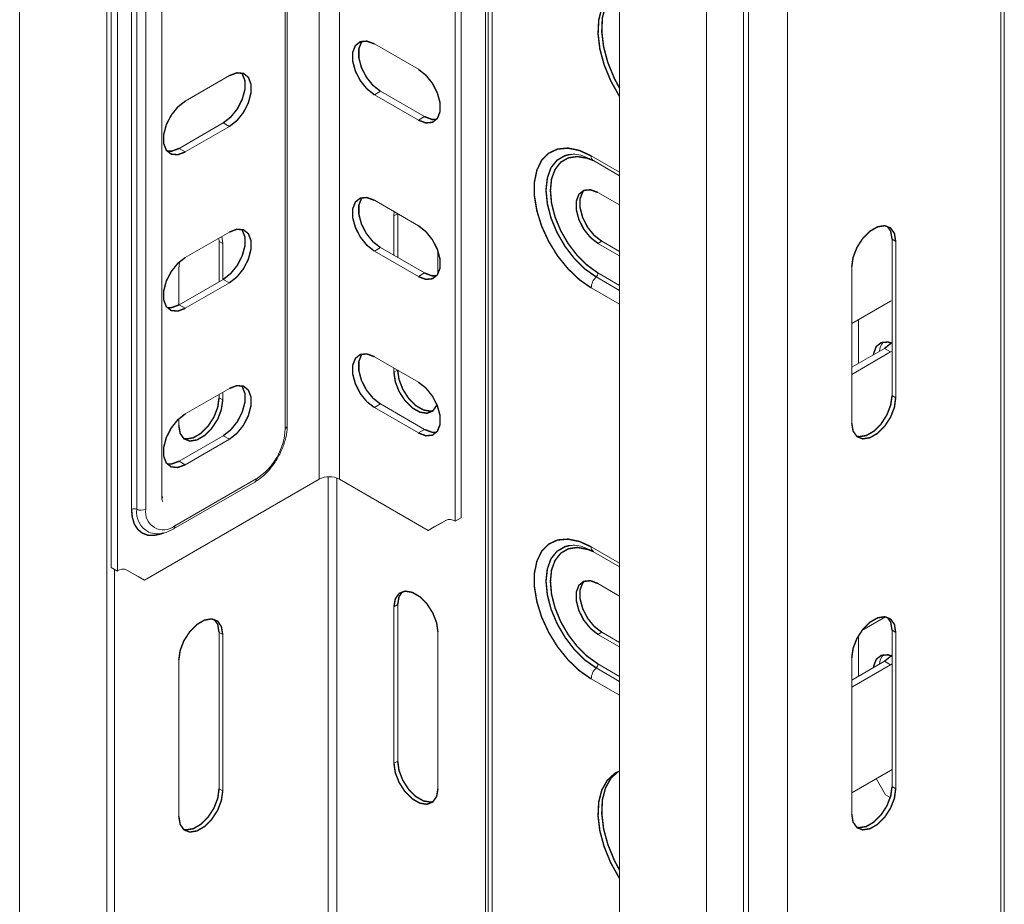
# Model space of a CAD drawing. Header units: millimetres. Extents: x 277 to 1082, y -1296 to 1314.
# Tile 15 of 29: x 365 to 468, y 122 to 214. Entities that reach past the tile are written whole.
import ezdxf

# ---------------------------------------------------------------- set-up
doc = ezdxf.new("R2010")
doc.units = ezdxf.units.MM
doc.linetypes.add('K5LT32768', pattern=[0])
doc.linetypes.add('K5LT32769', pattern=[0])

msp = doc.modelspace()

# ---------------------------------------------------------------- linework, layer by layer
at = {"color": 7, "linetype": 'K5LT32768', "lineweight": 15}
for p, q in [((396.64, 166.39), (396.64, 321.53)), ((398.76, 166.39), (398.76, 321.53)), ((410.86, 162), (410.86, 311.96)), ((411.49, 162.37), (411.49, 312.33)), ((393.29, 171.98), (393.29, 310.79)), ((393.09, 171.69), (393.09, 310.5)), ((375.55, 306.77), (375.55, 156.81)), ((380.21, 164.42), (380.21, 303.24)), ((377.03, 163.24), (377.03, 302.05)), ((377.57, 163.25), (377.57, 302.06)), ((378.51, 302.09), (378.51, 163.28)), ((414.3, 74.9), (414.3, 293.73)), ((414.72, 74.31), (414.72, 293.14)), ((374.91, 290.23), (374.91, 157.17)), ((365.34, 283.34), (365.34, 64.51)), ((374.44, 64.51), (374.44, 282.72)), ((467.88, 44.07), (467.88, 262.9)), ((468.23, 44.56), (468.23, 263.27)), ((445.58, 31.19), (445.58, 250.03)), ((440.99, 30.17), (440.99, 249.01)), ((441.49, 30.18), (441.49, 249.01)), ((428.03, 247.15), (428.03, 28.32)), ((407, 209.2), (402.41, 211.85)), ((387.25, 208.54), (382.65, 205.88)), ((403.04, 206.91), (402.41, 206.54)), ((403.04, 206.91), (407.64, 204.26)), ((402.41, 206.54), (407, 203.89)), ((407.64, 204.26), (407, 203.89)), ((382.02, 200.94), (386.61, 203.6)), ((382.65, 200.57), (387.25, 203.23)), ((386.61, 203.6), (387.25, 203.23)), ((382.02, 200.94), (382.65, 200.57)), ((425.29, 199.66), (428.03, 198.08)), ((407, 192.87), (402.41, 195.52)), ((428.03, 195.03), (425.77, 196.33)), ((404.48, 194.32), (404.45, 193.9)), ((404.45, 193.9), (404.45, 189.77)), ((404.84, 194.12), (404.84, 189.54)), ((387.25, 192.2), (382.65, 189.55)), ((386.17, 191.22), (386.15, 191.57)), ((386.56, 191), (386.45, 191.74)), ((456.5, 191.45), (456.88, 191.23)), ((456.5, 191.45), (456.5, 175.12)), ((386.17, 191.22), (386.56, 191)), ((386.17, 187.01), (386.17, 191.22)), ((386.56, 187.24), (386.56, 191)), ((403.04, 190.58), (402.41, 190.21)), ((403.04, 190.58), (407.64, 187.93)), ((426.16, 191.25), (425.77, 191.02)), ((425.77, 191.02), (428.03, 189.72)), ((426.16, 191.25), (428.03, 190.17)), ((456.88, 174.9), (456.88, 191.23)), ((402.41, 190.21), (407, 187.56)), ((409.05, 187.82), (409.05, 190.25)), ((382.05, 189.11), (381.97, 188.35)), ((381.97, 188.35), (381.97, 184.58)), ((452.29, 188.58), (452.29, 172.25)), ((382.02, 184.61), (386.61, 187.26)), ((386.61, 187.26), (387.25, 186.9)), ((407.64, 187.93), (407, 187.56)), ((382.65, 184.24), (387.25, 186.9)), ((382.02, 184.61), (382.65, 184.24)), ((452.29, 182.65), (456.33, 184.98)), ((456.33, 184.98), (456.5, 185.07)), ((452.99, 183.05), (452.99, 178.48)), ((407, 176.53), (402.41, 179.19)), ((455.7, 180.04), (452.29, 178.08)), ((456.33, 179.68), (452.29, 177.34)), ((456.33, 179.68), (455.7, 180.04)), ((456.5, 179.78), (456.33, 179.68)), ((404.45, 178.01), (404.45, 177.57)), ((387.25, 175.87), (382.65, 173.22)), ((386.17, 174.89), (386.17, 175.25)), ((386.56, 174.67), (386.56, 175.48)), ((456.5, 175.12), (456.88, 174.9)), ((386.17, 174.89), (386.56, 174.67)), ((403.04, 174.25), (402.41, 173.88)), ((403.04, 174.25), (407.64, 171.59)), ((402.41, 173.88), (407, 171.23)), ((381.97, 172.7), (381.97, 172.01)), ((382.02, 168.28), (386.61, 170.93)), ((386.61, 170.93), (387.25, 170.57)), ((407.64, 171.59), (407, 171.23)), ((382.65, 167.91), (387.25, 170.57)), ((382.02, 168.28), (382.65, 167.91)), ((378.38, 155.85), (396.64, 166.39)), ((381.41, 161.2), (389.9, 166.1)), ((381.56, 161.52), (390.04, 166.42)), ((398.76, 166.39), (408.03, 161.04)), ((409.86, 162.1), (408.03, 161.04)), ((409.87, 162.1), (408.67, 161.41)), ((411.49, 162.37), (410.86, 162)), ((408.67, 161.41), (408.03, 161.04)), ((425.29, 158.83), (428.03, 157.25)), ((374.91, 157.17), (375.55, 156.81)), ((377.74, 156.22), (376.54, 156.91)), ((378.38, 155.85), (376.55, 156.9)), ((377.74, 156.22), (378.38, 155.85)), ((428.03, 154.2), (425.77, 155.5)), ((404.84, 153.3), (404.45, 153.07)), ((404.45, 153.07), (404.45, 136.74)), ((404.84, 153.3), (404.84, 136.97)), ((453.35, 150.6), (455.82, 152.03)), ((386.17, 150.4), (386.56, 150.17)), ((386.17, 134.07), (386.17, 150.4)), ((409.05, 134.09), (409.05, 150.42)), ((426.16, 150.42), (425.77, 150.19)), ((428.03, 149.34), (426.16, 150.42)), ((456.5, 150.63), (456.88, 150.4)), ((456.5, 150.63), (456.5, 134.3)), ((456.88, 134.07), (456.88, 150.4)), ((386.56, 133.84), (386.56, 150.17)), ((425.77, 150.19), (428.03, 148.89)), ((452.99, 150.06), (452.99, 145.82)), ((381.97, 147.52), (381.97, 131.19)), ((452.29, 147.75), (452.29, 131.42)), ((455.7, 147.38), (452.29, 145.41)), ((456.33, 147.02), (455.7, 147.38)), ((456.33, 147.02), (452.29, 144.68)), ((456.5, 147.12), (456.33, 147.02)), ((404.84, 136.97), (404.45, 136.74)), ((452.29, 133.66), (456.33, 135.99)), ((456.33, 135.99), (456.5, 136.08)), ((455.82, 133.45), (454.85, 135.13)), ((386.17, 134.07), (386.56, 133.84)), ((456.5, 134.3), (456.88, 134.07)), ((455.82, 133.45), (456.32, 133.17))]:
    msp.add_line(p, q, dxfattribs=at)
at = {"color": 8, "linetype": 'K5LT32769', "lineweight": 15, "true_color": 0x808080}
for p, q in [((414.03, 75.68), (414.03, 294.03)), ((437.11, 28.08), (437.11, 246.49)), ((425.06, 200.16), (428.03, 198.45)), ((404.83, 194.12), (404.45, 193.9)), ((428.03, 186.11), (425.58, 187.52)), ((425.77, 187.93), (428.03, 186.63)), ((428.03, 184.66), (425.06, 186.37)), ((404.83, 177.79), (404.45, 177.57)), ((397.56, 84.66), (397.56, 166.64)), ((398.48, 84.66), (398.48, 166.52)), ((425.06, 159.34), (428.03, 157.63)), ((375.26, 71.79), (375.26, 156.97)), ((428.03, 145.28), (425.58, 146.69)), ((425.77, 147.11), (428.03, 145.8)), ((428.03, 143.83), (425.06, 145.54))]:
    msp.add_line(p, q, dxfattribs=at)
at = {"color": 7, "linetype": 'K5LT32768', "const_width": 0.15}
for points in [[(428.03, 217.58), (427.52, 217.32), (426.74, 216.6), (426.17, 215.6), (425.85, 214.34), (425.78, 212.9), (425.97, 211.31), (426.42, 209.66), (427.1, 208.01), (427.99, 206.42), (428.03, 206.36)], [(427.83, 217.5), (427.12, 216.83), (426.56, 215.82), (426.23, 214.57), (426.17, 213.12), (426.36, 211.54), (426.81, 209.88), (427.49, 208.23), (428.03, 207.22)], [(402.41, 211.85), (401.62, 212.14), (400.93, 212.08), (400.42, 211.67), (400.14, 210.96), (400.14, 210.04), (400.42, 209.02), (400.93, 208.02), (401.62, 207.16), (402.41, 206.54)], [(401.13, 212.14), (401.05, 212.04), (400.78, 211.33), (400.78, 210.41), (401.05, 209.39), (401.57, 208.38), (402.26, 207.52), (403.04, 206.91)], [(386.61, 203.6), (387.4, 204.21), (388.09, 205.07), (388.6, 206.07), (388.88, 207.09), (388.88, 208.02), (388.6, 208.72), (388.52, 208.83)], [(387.25, 203.23), (388.04, 203.84), (388.73, 204.7), (389.24, 205.7), (389.51, 206.73), (389.51, 207.65), (389.24, 208.36), (388.73, 208.77), (388.04, 208.83), (387.25, 208.54)], [(407, 203.89), (407.79, 203.6), (408.48, 203.66), (408.99, 204.07), (409.27, 204.78), (409.27, 205.7), (408.99, 206.72), (408.48, 207.72), (407.79, 208.58), (407, 209.2)], [(382.65, 205.88), (381.87, 205.27), (381.18, 204.41), (380.66, 203.41), (380.39, 202.38), (380.39, 201.46), (380.66, 200.75), (381.18, 200.34), (381.87, 200.28), (382.65, 200.57)], [(407.64, 204.26), (408.43, 203.96), (408.92, 203.97)], [(380.74, 200.65), (381.23, 200.65), (382.02, 200.94)], [(425.06, 186.37), (423.82, 187.24), (422.64, 188.37), (421.55, 189.71), (420.63, 191.21), (419.89, 192.8), (419.39, 194.41), (419.13, 195.97), (419.13, 197.42), (419.39, 198.68), (419.89, 199.7), (420.63, 200.44), (421.55, 200.87), (422.64, 200.97), (423.82, 200.73), (425.06, 200.16)], [(425.77, 196.33), (424.99, 196.62), (424.29, 196.56), (423.78, 196.15), (423.51, 195.44), (423.51, 194.52), (423.78, 193.5), (424.29, 192.49), (424.99, 191.63), (425.77, 191.02)], [(424.35, 196.58), (424.17, 196.38), (423.9, 195.67), (423.9, 194.75), (424.17, 193.72), (424.68, 192.72), (425.37, 191.86), (426.16, 191.25)], [(402.41, 195.52), (401.62, 195.81), (400.93, 195.75), (400.42, 195.34), (400.14, 194.63), (400.14, 193.71), (400.42, 192.69), (400.93, 191.69), (401.62, 190.83), (402.41, 190.21)], [(401.13, 195.81), (401.05, 195.71), (400.78, 195), (400.78, 194.08), (401.05, 193.05), (401.57, 192.05), (402.26, 191.19), (403.04, 190.58)], [(386.61, 187.26), (387.4, 187.88), (388.09, 188.74), (388.6, 189.74), (388.88, 190.76), (388.88, 191.69), (388.6, 192.39), (388.52, 192.49)], [(387.25, 186.9), (388.04, 187.51), (388.73, 188.37), (389.24, 189.37), (389.51, 190.4), (389.51, 191.32), (389.24, 192.03), (388.73, 192.44), (388.04, 192.5), (387.25, 192.2)], [(407, 187.56), (407.79, 187.26), (408.48, 187.33), (408.99, 187.74), (409.27, 188.44), (409.27, 189.37), (408.99, 190.39), (408.48, 191.39), (407.79, 192.25), (407, 192.87)], [(456.88, 191.23), (456.75, 192.06), (456.35, 192.63), (455.74, 192.87), (454.99, 192.75), (454.19, 192.29), (453.44, 191.54), (452.83, 190.59), (452.43, 189.56), (452.29, 188.58)], [(456.01, 192.81), (456.36, 192.28), (456.5, 191.45)], [(382.65, 189.55), (381.87, 188.94), (381.18, 188.08), (380.66, 187.08), (380.39, 186.05), (380.39, 185.13), (380.66, 184.42), (381.18, 184.01), (381.87, 183.95), (382.65, 184.24)], [(407.64, 187.93), (408.43, 187.63), (408.92, 187.64)], [(380.74, 184.32), (381.23, 184.32), (382.02, 184.61)], [(456.44, 180.62), (456.06, 180.72), (455.37, 180.66), (454.85, 180.25), (454.58, 179.54), (454.56, 179.39)], [(456.5, 180.67), (456.48, 180.66), (455.7, 180.04)], [(402.41, 179.19), (401.62, 179.48), (400.93, 179.42), (400.42, 179.01), (400.14, 178.3), (400.14, 177.38), (400.42, 176.36), (400.93, 175.35), (401.62, 174.49), (402.41, 173.88)], [(401.13, 179.48), (401.05, 179.38), (400.78, 178.67), (400.78, 177.75), (401.05, 176.72), (401.57, 175.72), (402.26, 174.86), (403.04, 174.25)], [(404.45, 177.57), (404.59, 176.58), (404.99, 175.55), (405.6, 174.61), (406.35, 173.86), (407.15, 173.4), (407.9, 173.28), (408.51, 173.52), (408.91, 174.09), (408.94, 174.19)], [(404.84, 177.79), (404.98, 176.81), (405.38, 175.78), (405.99, 174.83), (406.74, 174.08), (407.54, 173.62), (408.29, 173.5), (408.56, 173.56)], [(386.61, 170.93), (387.4, 171.55), (388.09, 172.41), (388.6, 173.41), (388.88, 174.43), (388.88, 175.35), (388.6, 176.06), (388.52, 176.16)], [(387.25, 170.57), (388.04, 171.18), (388.73, 172.04), (389.24, 173.04), (389.51, 174.07), (389.51, 174.99), (389.24, 175.7), (388.73, 176.11), (388.04, 176.17), (387.25, 175.87)], [(407, 171.23), (407.79, 170.93), (408.48, 171), (408.99, 171.41), (409.27, 172.11), (409.27, 173.04), (408.99, 174.06), (408.48, 175.06), (407.79, 175.92), (407, 176.53)], [(382.46, 170.66), (382.73, 170.6), (383.48, 170.72), (384.27, 171.18), (385.02, 171.93), (385.64, 172.88), (386.04, 173.91), (386.17, 174.89)], [(452.29, 172.25), (452.43, 171.42), (452.83, 170.85), (453.44, 170.61), (454.19, 170.73), (454.99, 171.19), (455.74, 171.94), (456.35, 172.88), (456.75, 173.91), (456.88, 174.9)], [(456.5, 175.12), (456.36, 174.14), (455.96, 173.11), (455.35, 172.16), (454.6, 171.41), (453.8, 170.95), (453.05, 170.84), (452.78, 170.89)], [(381.97, 172.01), (382.11, 171.19), (382.5, 170.62), (383.12, 170.38), (383.87, 170.5), (384.66, 170.96), (385.41, 171.71), (386.03, 172.65), (386.42, 173.68), (386.56, 174.67)], [(382.65, 173.22), (381.87, 172.61), (381.18, 171.75), (380.66, 170.74), (380.39, 169.72), (380.39, 168.8), (380.66, 168.09), (381.18, 167.68), (381.87, 167.62), (382.65, 167.91)], [(407.64, 171.59), (408.43, 171.3), (408.92, 171.3)], [(380.74, 167.99), (381.23, 167.99), (382.02, 168.28)], [(425.06, 145.54), (423.82, 146.41), (422.64, 147.54), (421.55, 148.89), (420.63, 150.39), (419.89, 151.98), (419.39, 153.59), (419.13, 155.15), (419.13, 156.59), (419.39, 157.85), (419.89, 158.87), (420.63, 159.62), (421.55, 160.05), (422.64, 160.14), (423.82, 159.9), (425.06, 159.34)], [(425.77, 155.5), (424.99, 155.8), (424.29, 155.73), (423.78, 155.32), (423.51, 154.62), (423.51, 153.69), (423.78, 152.67), (424.29, 151.67), (424.99, 150.81), (425.77, 150.19)], [(426.16, 150.42), (425.37, 151.03), (424.68, 151.89), (424.17, 152.89), (423.9, 153.92), (423.9, 154.84), (424.17, 155.55), (424.35, 155.75)], [(409.05, 150.42), (408.91, 151.41), (408.51, 152.43), (407.9, 153.38), (407.15, 154.13), (406.35, 154.59), (405.6, 154.71), (404.99, 154.47), (404.59, 153.9), (404.45, 153.07)], [(405.33, 154.65), (404.98, 154.12), (404.84, 153.3)], [(386.56, 150.17), (386.42, 151), (386.03, 151.57), (385.41, 151.81), (384.66, 151.69), (383.87, 151.23), (383.12, 150.48), (382.5, 149.53), (382.11, 148.51), (381.97, 147.52)], [(386.17, 150.4), (386.04, 151.22), (385.68, 151.75)], [(456.88, 150.4), (456.75, 151.23), (456.35, 151.8), (455.74, 152.04), (454.99, 151.92), (454.19, 151.46), (453.44, 150.71), (452.83, 149.77), (452.43, 148.74), (452.29, 147.75)], [(456.01, 151.98), (456.36, 151.46), (456.5, 150.63)], [(456.44, 147.95), (456.06, 148.06), (455.37, 148), (454.85, 147.59), (454.58, 146.88), (454.56, 146.73)], [(456.5, 148.01), (456.48, 148), (455.7, 147.38)], [(404.84, 136.97), (404.98, 135.98), (405.38, 134.95), (405.99, 134), (406.74, 133.26), (407.54, 132.8), (408.29, 132.68), (408.56, 132.73)], [(404.45, 136.74), (404.59, 135.75), (404.99, 134.73), (405.6, 133.78), (406.35, 133.03), (407.15, 132.57), (407.9, 132.45), (408.51, 132.69), (408.91, 133.26), (409.05, 134.09)], [(428.03, 135.93), (427.52, 135.67), (426.74, 134.95), (426.17, 133.94), (425.85, 132.69), (425.78, 131.24), (425.97, 129.66), (426.42, 128.01), (427.1, 126.35), (427.99, 124.76), (428.03, 124.7)], [(427.83, 135.84), (427.12, 135.17), (426.56, 134.17), (426.23, 132.91), (426.17, 131.47), (426.36, 129.88), (426.81, 128.23), (427.49, 126.58), (428.03, 125.56)], [(381.97, 131.19), (382.11, 130.36), (382.5, 129.79), (383.12, 129.55), (383.87, 129.67), (384.66, 130.13), (385.41, 130.88), (386.03, 131.83), (386.42, 132.85), (386.56, 133.84)], [(382.46, 129.83), (382.73, 129.78), (383.48, 129.9), (384.27, 130.36), (385.02, 131.1), (385.64, 132.05), (386.04, 133.08), (386.17, 134.07)], [(452.29, 131.42), (452.43, 130.59), (452.83, 130.02), (453.44, 129.78), (454.19, 129.9), (454.99, 130.36), (455.74, 131.11), (456.35, 132.06), (456.75, 133.08), (456.88, 134.07)], [(456.5, 134.3), (456.36, 133.31), (455.96, 132.28), (455.35, 131.34), (454.6, 130.59), (453.8, 130.13), (453.05, 130.01), (452.78, 130.06)]]:
    msp.add_lwpolyline(points, dxfattribs=at)
at = {"color": 8, "linetype": 'K5LT32769', "true_color": 0x808080, "const_width": 0.15}
for points in [[(425.58, 187.52), (424.42, 188.34), (423.31, 189.43), (422.32, 190.72), (421.49, 192.16), (420.86, 193.67), (420.48, 195.17), (420.34, 196.59), (420.48, 197.86), (420.86, 198.92), (421.49, 199.7), (422.32, 200.18), (422.8, 200.3)], [(425.31, 199.66), (424.67, 199.91), (423.61, 200.09), (422.67, 199.95), (421.88, 199.5), (421.29, 198.75), (420.92, 197.75), (420.8, 196.55), (420.92, 195.2), (421.29, 193.77), (421.88, 192.34), (422.67, 190.98), (423.61, 189.75), (424.67, 188.72), (425.77, 187.93)], [(380.21, 164.56), (380.3, 164.49), (380.31, 164.49)], [(380.39, 160.8), (380.11, 160.69), (379.39, 160.53), (378.73, 160.55), (378.15, 160.77), (377.68, 161.16), (377.32, 161.72), (377.11, 162.42), (377.03, 163.24)], [(425.58, 146.69), (424.42, 147.51), (423.31, 148.6), (422.32, 149.9), (421.49, 151.33), (420.86, 152.84), (420.48, 154.34), (420.34, 155.76), (420.48, 157.03), (420.86, 158.09), (421.49, 158.87), (422.32, 159.35), (422.8, 159.47)], [(425.31, 158.83), (424.67, 159.08), (423.61, 159.27), (422.67, 159.13), (421.88, 158.67), (421.29, 157.92), (420.92, 156.92), (420.8, 155.72), (420.92, 154.37), (421.29, 152.94), (421.88, 151.51), (422.67, 150.15), (423.61, 148.92), (424.67, 147.89), (425.77, 147.11)]]:
    msp.add_lwpolyline(points, dxfattribs=at)
at = {"color": 8, "linetype": 'K5LT32769', "lineweight": 15, "true_color": 0x808080}
for centre, radius, start, end in [((425.6, 200.1), 0.542, 173.6618, 235.0258), ((392.95, 172), 0.339, 293.1088, 355.5711), ((389.7, 166.38), 0.348, 305.3401, 5.972), ((379.94, 162.97), 2.38, 173.0885, 242.0958), ((381.21, 161.48), 0.349, 305.3801, 5.9684), ((425.6, 159.28), 0.542, 173.6649, 235.0228)]:
    msp.add_arc(centre, radius, start, end, dxfattribs=at)
at = {"color": 7, "linetype": 'K5LT32768', "lineweight": 15}
for centre, radius, start, end in [((426.78, 186.28), 1.72, 134.2152, 177.0996), ((425.15, 187.97), 0.626, 314.2152, 357.0996), ((456.92, 179.64), 1.73, 141.5136, 176.1437), ((386.48, 171.99), 6.62, 302.6055, 357.3945), ((397.7, 164.35), 2.31, 62.6097, 117.3903), ((377.32, 162.69), 0.622, 65.8237, 117.1886), ((378.02, 164.25), 1.09, 245.8242, 297.1883), ((380.37, 162.98), 1.88, 170.786, 309.2033), ((410.27, 161.18), 1.01, 54.3818, 114.314), ((376.13, 155.99), 1.01, 65.6859, 125.6184), ((456.92, 146.98), 1.73, 141.5134, 176.1439), ((426.78, 145.46), 1.72, 134.2153, 177.0995), ((425.15, 147.14), 0.626, 314.215, 357.0997)]:
    msp.add_arc(centre, radius, start, end, dxfattribs=at)
for points, knots in [([(423.06, 200.31), (423.02, 200.31), (422.73, 200.33), (422.49, 200.23), (422.28, 200.14)], [0, 0, 0, 0, 0.14791, 1, 1, 1, 1]), ([(422.85, 200.28), (422.96, 200.3), (423.27, 200.36), (423.98, 200.25), (424.71, 199.98), (425.17, 199.72), (425.29, 199.66)], [0, 0, 0, 0, 0.176464, 0.514048, 0.874218, 1, 1, 1, 1]), ([(389.9, 166.1), (390.06, 166.2), (390.54, 166.5), (391.28, 167.18), (392.06, 168.16), (392.68, 169.27), (393.11, 170.44), (393.28, 171.35), (393.29, 171.85), (393.29, 171.98)], [0, 0, 0, 0, 0.09096, 0.260696, 0.429941, 0.598881, 0.768322, 0.939038, 1, 1, 1, 1]), ([(380.31, 164.04), (380.3, 164.04), (380.27, 164.05), (380.21, 164.25), (380.21, 164.39), (380.21, 164.42)], [0, 0, 0, 0, 0.483011, 0.877739, 1, 1, 1, 1]), ([(378.84, 160.86), (379.09, 160.78), (379.61, 160.64), (380.5, 160.75), (381.1, 161.05), (381.41, 161.2)], [0, 0, 0, 0, 0.311644, 0.637326, 1, 1, 1, 1]), ([(423.06, 159.48), (423.02, 159.48), (422.73, 159.5), (422.49, 159.4), (422.28, 159.31)], [0, 0, 0, 0, 0.147909, 1, 1, 1, 1]), ([(422.85, 159.45), (422.96, 159.47), (423.27, 159.53), (423.98, 159.42), (424.71, 159.15), (425.17, 158.9), (425.29, 158.83)], [0, 0, 0, 0, 0.176464, 0.514048, 0.874218, 1, 1, 1, 1])]:
    msp.add_open_spline(points, degree=3, knots=knots, dxfattribs=at)

doc.saveas('drawing.dxf')
